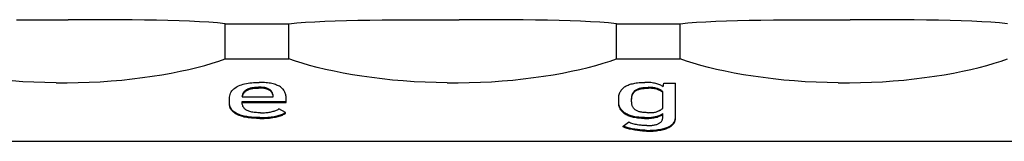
# Model space of a CAD drawing. Header units: millimetres. Extents: x -105 to 192, y -71 to 139.
# Tile 6 of 43: x 5.82 to 16.26, y 25.04 to 26.33. Entities that reach past the tile are written whole.
import ezdxf

# ---------------------------------------------------------------- set-up
doc = ezdxf.new("R2010")
doc.units = ezdxf.units.MM
doc.header["$LTSCALE"] = 1.5
doc.linetypes.add('PHL_THICK', pattern=[0])
doc.layers.add('PROJECTION', color=7, linetype='CONTINUOUS')

msp = doc.modelspace()

# ---------------------------------------------------------------- linework, layer by layer
at = {"layer": 'PROJECTION', "color": 7, "linetype": 'PHL_THICK'}
for p, q in [((5.781, 26.332), (5.917, 26.332)), ((5.917, 26.332), (6.054, 26.333)), ((6.054, 26.333), (6.192, 26.333)), ((6.192, 26.333), (6.33, 26.333)), ((6.467, 26.333), (6.33, 26.333)), ((6.604, 26.332), (6.467, 26.333)), ((6.74, 26.332), (6.604, 26.332)), ((6.873, 26.331), (6.74, 26.332)), ((7.008, 26.33), (6.873, 26.331)), ((7.139, 26.329), (7.008, 26.33)), ((9.532, 26.329), (9.663, 26.33)), ((9.663, 26.33), (9.798, 26.331)), ((9.798, 26.331), (9.931, 26.332)), ((9.931, 26.332), (10.067, 26.332)), ((10.067, 26.332), (10.204, 26.333)), ((10.204, 26.333), (10.342, 26.333)), ((10.342, 26.333), (10.48, 26.333)), ((10.617, 26.333), (10.48, 26.333)), ((10.754, 26.332), (10.617, 26.333)), ((10.89, 26.332), (10.754, 26.332)), ((11.023, 26.331), (10.89, 26.332)), ((11.158, 26.33), (11.023, 26.331)), ((11.289, 26.329), (11.158, 26.33)), ((13.682, 26.329), (13.813, 26.33)), ((13.813, 26.33), (13.948, 26.331)), ((13.948, 26.331), (14.081, 26.332)), ((14.081, 26.332), (14.217, 26.332)), ((14.217, 26.332), (14.354, 26.333)), ((14.354, 26.333), (14.492, 26.333)), ((14.492, 26.333), (14.63, 26.333)), ((14.767, 26.333), (14.63, 26.333)), ((14.904, 26.332), (14.767, 26.333)), ((15.04, 26.332), (14.904, 26.332)), ((15.173, 26.331), (15.04, 26.332)), ((15.308, 26.33), (15.173, 26.331)), ((15.439, 26.329), (15.308, 26.33)), ((7.266, 26.327), (7.139, 26.329)), ((7.389, 26.324), (7.266, 26.327)), ((7.507, 26.321), (7.389, 26.324)), ((7.618, 26.317), (7.507, 26.321)), ((7.724, 26.312), (7.618, 26.317)), ((7.822, 26.306), (7.724, 26.312)), ((7.914, 26.299), (7.822, 26.306)), ((7.998, 26.29), (7.914, 26.299)), ((7.998, 26.29), (8.436, 26.29)), ((7.998, 25.917), (7.998, 26.29)), ((8.436, 26.29), (8.475, 26.29)), ((8.475, 26.29), (8.515, 26.29)), ((8.515, 26.29), (8.554, 26.29)), ((8.554, 26.29), (8.594, 26.29)), ((8.594, 26.29), (8.634, 26.29)), ((8.634, 26.29), (8.673, 26.29)), ((8.673, 26.29), (8.757, 26.299)), ((8.673, 25.917), (8.673, 26.29)), ((8.757, 26.299), (8.849, 26.306)), ((8.849, 26.306), (8.947, 26.312)), ((8.947, 26.312), (9.053, 26.317)), ((9.053, 26.317), (9.165, 26.321)), ((9.165, 26.321), (9.282, 26.324)), ((9.282, 26.324), (9.405, 26.327)), ((9.405, 26.327), (9.532, 26.329)), ((11.416, 26.327), (11.289, 26.329)), ((11.539, 26.324), (11.416, 26.327)), ((11.657, 26.321), (11.539, 26.324)), ((11.768, 26.317), (11.657, 26.321)), ((11.874, 26.312), (11.768, 26.317)), ((11.972, 26.306), (11.874, 26.312)), ((12.064, 26.299), (11.972, 26.306)), ((12.148, 26.29), (12.064, 26.299)), ((12.148, 26.29), (12.586, 26.29)), ((12.148, 25.917), (12.148, 26.29)), ((12.586, 26.29), (12.625, 26.29)), ((12.625, 26.29), (12.665, 26.29)), ((12.665, 26.29), (12.704, 26.29)), ((12.704, 26.29), (12.744, 26.29)), ((12.744, 26.29), (12.784, 26.29)), ((12.784, 26.29), (12.823, 26.29)), ((12.823, 26.29), (12.907, 26.299)), ((12.823, 25.917), (12.823, 26.29)), ((12.907, 26.299), (12.999, 26.306)), ((12.999, 26.306), (13.097, 26.312)), ((13.097, 26.312), (13.203, 26.317)), ((13.203, 26.317), (13.315, 26.321)), ((13.315, 26.321), (13.432, 26.324)), ((13.432, 26.324), (13.555, 26.327)), ((13.555, 26.327), (13.682, 26.329)), ((15.566, 26.327), (15.439, 26.329)), ((15.689, 26.324), (15.566, 26.327)), ((15.807, 26.321), (15.689, 26.324)), ((15.918, 26.317), (15.807, 26.321)), ((16.024, 26.312), (15.918, 26.317)), ((16.122, 26.306), (16.024, 26.312)), ((16.214, 26.299), (16.122, 26.306)), ((16.298, 26.29), (16.214, 26.299)), ((7.93, 25.894), (7.998, 25.917)), ((7.998, 25.917), (8.436, 25.917)), ((8.436, 25.917), (8.475, 25.917)), ((8.475, 25.917), (8.515, 25.917)), ((8.515, 25.917), (8.554, 25.917)), ((8.554, 25.917), (8.594, 25.917)), ((8.594, 25.917), (8.634, 25.917)), ((8.634, 25.917), (8.673, 25.917)), ((8.741, 25.894), (8.673, 25.917)), ((12.08, 25.894), (12.148, 25.917)), ((12.148, 25.917), (12.586, 25.917)), ((12.586, 25.917), (12.625, 25.917)), ((12.625, 25.917), (12.665, 25.917)), ((12.665, 25.917), (12.704, 25.917)), ((12.704, 25.917), (12.744, 25.917)), ((12.744, 25.917), (12.784, 25.917)), ((12.784, 25.917), (12.823, 25.917)), ((12.891, 25.894), (12.823, 25.917)), ((16.23, 25.894), (16.298, 25.917)), ((7.519, 25.787), (7.61, 25.807)), ((7.61, 25.807), (7.697, 25.828)), ((7.697, 25.828), (7.78, 25.849)), ((7.78, 25.849), (7.857, 25.871)), ((7.857, 25.871), (7.93, 25.894)), ((8.814, 25.871), (8.741, 25.894)), ((8.892, 25.849), (8.814, 25.871)), ((8.974, 25.828), (8.892, 25.849)), ((9.061, 25.807), (8.974, 25.828)), ((9.152, 25.787), (9.061, 25.807)), ((11.669, 25.787), (11.76, 25.807)), ((11.76, 25.807), (11.847, 25.828)), ((11.847, 25.828), (11.93, 25.849)), ((11.93, 25.849), (12.007, 25.871)), ((12.007, 25.871), (12.08, 25.894)), ((12.964, 25.871), (12.891, 25.894)), ((13.042, 25.849), (12.964, 25.871)), ((13.124, 25.828), (13.042, 25.849)), ((13.211, 25.807), (13.124, 25.828)), ((13.302, 25.787), (13.211, 25.807)), ((15.819, 25.787), (15.91, 25.807)), ((15.91, 25.807), (15.997, 25.828)), ((15.997, 25.828), (16.08, 25.849)), ((16.08, 25.849), (16.157, 25.871)), ((16.157, 25.871), (16.23, 25.894)), ((6.898, 25.694), (7.009, 25.706)), ((7.009, 25.706), (7.118, 25.719)), ((7.118, 25.719), (7.223, 25.734)), ((7.223, 25.734), (7.325, 25.75)), ((7.325, 25.75), (7.424, 25.768)), ((7.424, 25.768), (7.519, 25.787)), ((9.247, 25.768), (9.152, 25.787)), ((9.346, 25.75), (9.247, 25.768)), ((9.448, 25.734), (9.346, 25.75)), ((9.554, 25.719), (9.448, 25.734)), ((9.662, 25.706), (9.554, 25.719)), ((9.773, 25.694), (9.662, 25.706)), ((11.048, 25.694), (11.159, 25.706)), ((11.159, 25.706), (11.268, 25.719)), ((11.268, 25.719), (11.373, 25.734)), ((11.373, 25.734), (11.475, 25.75)), ((11.475, 25.75), (11.574, 25.768)), ((11.574, 25.768), (11.669, 25.787)), ((13.397, 25.768), (13.302, 25.787)), ((13.496, 25.75), (13.397, 25.768)), ((13.598, 25.734), (13.496, 25.75)), ((13.704, 25.719), (13.598, 25.734)), ((13.812, 25.706), (13.704, 25.719)), ((13.923, 25.694), (13.812, 25.706)), ((15.198, 25.694), (15.309, 25.706)), ((15.309, 25.706), (15.418, 25.719)), ((15.418, 25.719), (15.523, 25.734)), ((15.523, 25.734), (15.625, 25.75)), ((15.625, 25.75), (15.724, 25.768)), ((15.724, 25.768), (15.819, 25.787)), ((5.85, 25.676), (5.736, 25.684)), ((5.967, 25.67), (5.85, 25.676)), ((6.084, 25.666), (5.967, 25.67)), ((6.202, 25.664), (6.084, 25.666)), ((6.202, 25.664), (6.32, 25.664)), ((6.32, 25.664), (6.437, 25.666)), ((6.437, 25.666), (6.554, 25.67)), ((6.554, 25.67), (6.671, 25.676)), ((6.671, 25.676), (6.785, 25.684)), ((6.785, 25.684), (6.898, 25.694)), ((8.078, 25.589), (8.088, 25.599)), ((8.088, 25.599), (8.099, 25.608)), ((8.099, 25.608), (8.112, 25.617)), ((8.112, 25.617), (8.125, 25.625)), ((8.125, 25.625), (8.139, 25.632)), ((8.139, 25.632), (8.154, 25.638)), ((8.154, 25.638), (8.17, 25.644)), ((8.17, 25.644), (8.186, 25.649)), ((8.186, 25.649), (8.203, 25.654)), ((8.203, 25.654), (8.221, 25.658)), ((8.221, 25.658), (8.24, 25.661)), ((8.228, 25.595), (8.235, 25.599)), ((8.235, 25.599), (8.242, 25.602)), ((8.24, 25.661), (8.259, 25.663)), ((8.242, 25.602), (8.249, 25.605)), ((8.249, 25.605), (8.257, 25.608)), ((8.254, 25.597), (8.262, 25.6)), ((8.257, 25.608), (8.265, 25.61)), ((8.259, 25.663), (8.278, 25.665)), ((8.262, 25.6), (8.271, 25.602)), ((8.265, 25.61), (8.274, 25.612)), ((8.271, 25.602), (8.28, 25.603)), ((8.274, 25.612), (8.282, 25.613)), ((8.278, 25.665), (8.297, 25.667)), ((8.28, 25.603), (8.289, 25.605)), ((8.282, 25.613), (8.291, 25.615)), ((8.289, 25.605), (8.299, 25.606)), ((8.291, 25.615), (8.301, 25.616)), ((8.297, 25.667), (8.317, 25.668)), ((8.299, 25.606), (8.309, 25.607)), ((8.301, 25.616), (8.31, 25.617)), ((8.309, 25.607), (8.319, 25.608)), ((8.31, 25.617), (8.32, 25.617)), ((8.317, 25.668), (8.337, 25.669)), ((8.319, 25.608), (8.329, 25.608)), ((8.32, 25.617), (8.33, 25.618)), ((8.329, 25.608), (8.339, 25.609)), ((8.33, 25.618), (8.34, 25.618)), ((8.337, 25.669), (8.357, 25.669)), ((8.339, 25.609), (8.35, 25.609)), ((8.34, 25.618), (8.35, 25.618)), ((8.365, 25.618), (8.35, 25.618)), ((8.35, 25.609), (8.35, 25.618)), ((8.366, 25.609), (8.35, 25.609)), ((8.377, 25.669), (8.357, 25.669)), ((8.379, 25.617), (8.365, 25.618)), ((8.38, 25.608), (8.366, 25.609)), ((8.396, 25.668), (8.377, 25.669)), ((8.393, 25.616), (8.379, 25.617)), ((8.394, 25.607), (8.38, 25.608)), ((8.405, 25.615), (8.393, 25.616)), ((8.407, 25.605), (8.394, 25.607)), ((8.414, 25.667), (8.396, 25.668)), ((8.417, 25.613), (8.405, 25.615)), ((8.419, 25.603), (8.407, 25.605)), ((8.431, 25.665), (8.414, 25.667)), ((8.427, 25.611), (8.417, 25.613)), ((8.429, 25.601), (8.419, 25.603)), ((8.437, 25.608), (8.427, 25.611)), ((8.439, 25.598), (8.429, 25.601)), ((8.447, 25.664), (8.431, 25.665)), ((8.446, 25.605), (8.437, 25.608)), ((8.448, 25.595), (8.439, 25.598)), ((8.454, 25.602), (8.446, 25.605)), ((8.463, 25.662), (8.447, 25.664)), ((8.461, 25.598), (8.454, 25.602)), ((8.468, 25.594), (8.461, 25.598)), ((8.478, 25.659), (8.463, 25.662)), ((8.492, 25.656), (8.478, 25.659)), ((8.506, 25.653), (8.492, 25.656)), ((8.518, 25.649), (8.506, 25.653)), ((8.531, 25.646), (8.518, 25.649)), ((8.542, 25.641), (8.531, 25.646)), ((8.553, 25.637), (8.542, 25.641)), ((8.563, 25.632), (8.553, 25.637)), ((8.573, 25.627), (8.563, 25.632)), ((8.582, 25.621), (8.573, 25.627)), ((8.59, 25.615), (8.582, 25.621)), ((8.598, 25.609), (8.59, 25.615)), ((8.605, 25.602), (8.598, 25.609)), ((8.611, 25.596), (8.605, 25.602)), ((9.886, 25.684), (9.773, 25.694)), ((10, 25.676), (9.886, 25.684)), ((10.117, 25.67), (10, 25.676)), ((10.234, 25.666), (10.117, 25.67)), ((10.352, 25.664), (10.234, 25.666)), ((10.352, 25.664), (10.47, 25.664)), ((10.47, 25.664), (10.587, 25.666)), ((10.587, 25.666), (10.704, 25.67)), ((10.704, 25.67), (10.821, 25.676)), ((10.821, 25.676), (10.935, 25.684)), ((10.935, 25.684), (11.048, 25.694)), ((12.204, 25.593), (12.211, 25.6)), ((12.211, 25.6), (12.218, 25.607)), ((12.218, 25.607), (12.225, 25.613)), ((12.225, 25.613), (12.234, 25.62)), ((12.234, 25.62), (12.242, 25.625)), ((12.242, 25.625), (12.252, 25.631)), ((12.252, 25.631), (12.262, 25.636)), ((12.262, 25.636), (12.272, 25.64)), ((12.272, 25.64), (12.283, 25.645)), ((12.283, 25.645), (12.295, 25.649)), ((12.295, 25.649), (12.306, 25.652)), ((12.306, 25.652), (12.319, 25.655)), ((12.319, 25.655), (12.332, 25.658)), ((12.332, 25.658), (12.345, 25.661)), ((12.345, 25.661), (12.359, 25.663)), ((12.359, 25.663), (12.373, 25.665)), ((12.363, 25.595), (12.37, 25.598)), ((12.37, 25.598), (12.377, 25.601)), ((12.373, 25.665), (12.388, 25.666)), ((12.377, 25.601), (12.384, 25.604)), ((12.384, 25.604), (12.393, 25.606)), ((12.388, 25.666), (12.403, 25.667)), ((12.393, 25.606), (12.401, 25.608)), ((12.393, 25.597), (12.401, 25.599)), ((12.401, 25.608), (12.411, 25.61)), ((12.401, 25.599), (12.411, 25.601)), ((12.403, 25.667), (12.419, 25.668)), ((12.411, 25.61), (12.42, 25.612)), ((12.411, 25.601), (12.42, 25.603)), ((12.419, 25.668), (12.435, 25.669)), ((12.42, 25.612), (12.43, 25.613)), ((12.42, 25.603), (12.43, 25.604)), ((12.43, 25.613), (12.441, 25.615)), ((12.43, 25.604), (12.441, 25.605)), ((12.435, 25.669), (12.451, 25.669)), ((12.441, 25.615), (12.452, 25.615)), ((12.441, 25.605), (12.452, 25.606)), ((12.468, 25.669), (12.451, 25.669)), ((12.452, 25.615), (12.464, 25.616)), ((12.452, 25.606), (12.464, 25.607)), ((12.464, 25.616), (12.476, 25.616)), ((12.464, 25.607), (12.476, 25.607)), ((12.484, 25.668), (12.468, 25.669)), ((12.476, 25.616), (12.488, 25.617)), ((12.476, 25.607), (12.488, 25.607)), ((12.499, 25.667), (12.484, 25.668)), ((12.501, 25.616), (12.488, 25.617)), ((12.501, 25.607), (12.488, 25.607)), ((12.513, 25.666), (12.499, 25.667)), ((12.513, 25.616), (12.501, 25.616)), ((12.513, 25.606), (12.501, 25.607)), ((12.527, 25.664), (12.513, 25.666)), ((12.524, 25.615), (12.513, 25.616)), ((12.524, 25.605), (12.513, 25.606)), ((12.535, 25.614), (12.524, 25.615)), ((12.535, 25.604), (12.524, 25.605)), ((12.541, 25.662), (12.527, 25.664)), ((12.546, 25.612), (12.535, 25.614)), ((12.546, 25.603), (12.535, 25.604)), ((12.553, 25.66), (12.541, 25.662)), ((12.556, 25.61), (12.546, 25.612)), ((12.556, 25.601), (12.546, 25.603)), ((12.565, 25.657), (12.553, 25.66)), ((12.566, 25.608), (12.556, 25.61)), ((12.566, 25.599), (12.556, 25.601)), ((12.577, 25.654), (12.565, 25.657)), ((12.575, 25.605), (12.566, 25.608)), ((12.575, 25.596), (12.566, 25.599)), ((12.583, 25.603), (12.575, 25.605)), ((12.588, 25.65), (12.577, 25.654)), ((12.591, 25.599), (12.583, 25.603)), ((12.598, 25.646), (12.588, 25.65)), ((12.599, 25.596), (12.591, 25.599)), ((12.609, 25.642), (12.598, 25.646)), ((12.618, 25.638), (12.609, 25.642)), ((12.628, 25.633), (12.618, 25.638)), ((12.637, 25.627), (12.628, 25.633)), ((12.645, 25.622), (12.637, 25.627)), ((12.645, 25.622), (12.651, 25.662)), ((12.651, 25.662), (12.775, 25.662)), ((12.775, 25.29), (12.775, 25.662)), ((14.036, 25.684), (13.923, 25.694)), ((14.15, 25.676), (14.036, 25.684)), ((14.267, 25.67), (14.15, 25.676)), ((14.384, 25.666), (14.267, 25.67)), ((14.502, 25.664), (14.384, 25.666)), ((14.502, 25.664), (14.62, 25.664)), ((14.62, 25.664), (14.737, 25.666)), ((14.737, 25.666), (14.854, 25.67)), ((14.854, 25.67), (14.971, 25.676)), ((14.971, 25.676), (15.085, 25.684)), ((15.085, 25.684), (15.198, 25.694)), ((8.041, 25.497), (8.042, 25.513)), ((8.041, 25.447), (8.041, 25.497)), ((8.042, 25.513), (8.044, 25.527)), ((8.044, 25.527), (8.048, 25.541)), ((8.048, 25.541), (8.053, 25.555)), ((8.053, 25.555), (8.06, 25.567)), ((8.06, 25.567), (8.068, 25.578)), ((8.068, 25.578), (8.078, 25.589)), ((8.178, 25.515), (8.179, 25.524)), ((8.178, 25.515), (8.506, 25.515)), ((8.179, 25.524), (8.181, 25.532)), ((8.179, 25.515), (8.181, 25.524)), ((8.181, 25.532), (8.183, 25.54)), ((8.181, 25.524), (8.183, 25.532)), ((8.183, 25.54), (8.185, 25.547)), ((8.183, 25.532), (8.186, 25.539)), ((8.185, 25.547), (8.188, 25.554)), ((8.186, 25.539), (8.189, 25.546)), ((8.188, 25.554), (8.192, 25.561)), ((8.189, 25.546), (8.193, 25.553)), ((8.192, 25.561), (8.196, 25.567)), ((8.193, 25.553), (8.197, 25.559)), ((8.196, 25.567), (8.2, 25.573)), ((8.197, 25.559), (8.202, 25.565)), ((8.2, 25.573), (8.205, 25.578)), ((8.202, 25.565), (8.207, 25.57)), ((8.205, 25.578), (8.21, 25.583)), ((8.207, 25.57), (8.213, 25.575)), ((8.21, 25.583), (8.216, 25.587)), ((8.213, 25.575), (8.219, 25.58)), ((8.216, 25.587), (8.222, 25.592)), ((8.219, 25.58), (8.225, 25.584)), ((8.222, 25.592), (8.228, 25.595)), ((8.225, 25.584), (8.232, 25.588)), ((8.232, 25.588), (8.239, 25.591)), ((8.239, 25.591), (8.246, 25.594)), ((8.246, 25.594), (8.254, 25.597)), ((8.456, 25.591), (8.448, 25.595)), ((8.464, 25.587), (8.456, 25.591)), ((8.47, 25.583), (8.464, 25.587)), ((8.474, 25.589), (8.468, 25.594)), ((8.476, 25.578), (8.47, 25.583)), ((8.479, 25.585), (8.474, 25.589)), ((8.481, 25.573), (8.476, 25.578)), ((8.484, 25.58), (8.479, 25.585)), ((8.486, 25.568), (8.481, 25.573)), ((8.488, 25.575), (8.484, 25.58)), ((8.49, 25.562), (8.486, 25.568)), ((8.492, 25.569), (8.488, 25.575)), ((8.494, 25.556), (8.49, 25.562)), ((8.495, 25.563), (8.492, 25.569)), ((8.497, 25.55), (8.494, 25.556)), ((8.498, 25.557), (8.495, 25.563)), ((8.5, 25.543), (8.497, 25.55)), ((8.5, 25.551), (8.498, 25.557)), ((8.503, 25.544), (8.5, 25.551)), ((8.502, 25.537), (8.5, 25.543)), ((8.504, 25.53), (8.502, 25.537)), ((8.504, 25.537), (8.503, 25.544)), ((8.505, 25.53), (8.504, 25.537)), ((8.505, 25.523), (8.504, 25.53)), ((8.506, 25.523), (8.505, 25.53)), ((8.506, 25.515), (8.505, 25.523)), ((8.506, 25.515), (8.506, 25.523)), ((8.617, 25.588), (8.611, 25.596)), ((8.622, 25.581), (8.617, 25.588)), ((8.627, 25.573), (8.622, 25.581)), ((8.631, 25.565), (8.627, 25.573)), ((8.634, 25.556), (8.631, 25.565)), ((8.637, 25.548), (8.634, 25.556)), ((8.639, 25.538), (8.637, 25.548)), ((8.641, 25.529), (8.639, 25.538)), ((8.642, 25.519), (8.641, 25.529)), ((8.643, 25.509), (8.642, 25.519)), ((8.643, 25.499), (8.643, 25.509)), ((8.643, 25.455), (8.643, 25.499)), ((12.172, 25.498), (12.173, 25.51)), ((12.172, 25.455), (12.172, 25.498)), ((12.173, 25.51), (12.174, 25.52)), ((12.174, 25.52), (12.175, 25.531)), ((12.175, 25.531), (12.178, 25.541)), ((12.178, 25.541), (12.18, 25.551)), ((12.18, 25.551), (12.184, 25.56)), ((12.184, 25.56), (12.188, 25.569)), ((12.188, 25.569), (12.193, 25.577)), ((12.193, 25.577), (12.198, 25.585)), ((12.198, 25.585), (12.204, 25.593)), ((12.309, 25.498), (12.31, 25.506)), ((12.309, 25.465), (12.309, 25.498)), ((12.309, 25.489), (12.31, 25.497)), ((12.31, 25.514), (12.311, 25.521)), ((12.31, 25.506), (12.31, 25.514)), ((12.31, 25.505), (12.311, 25.512)), ((12.31, 25.497), (12.31, 25.505)), ((12.311, 25.521), (12.312, 25.528)), ((12.311, 25.512), (12.312, 25.519)), ((12.312, 25.528), (12.314, 25.535)), ((12.312, 25.519), (12.314, 25.526)), ((12.314, 25.535), (12.316, 25.542)), ((12.314, 25.526), (12.316, 25.532)), ((12.316, 25.542), (12.318, 25.548)), ((12.316, 25.532), (12.318, 25.538)), ((12.318, 25.548), (12.321, 25.554)), ((12.318, 25.538), (12.321, 25.544)), ((12.321, 25.554), (12.324, 25.56)), ((12.321, 25.544), (12.324, 25.55)), ((12.324, 25.56), (12.328, 25.565)), ((12.324, 25.55), (12.328, 25.555)), ((12.328, 25.565), (12.332, 25.57)), ((12.328, 25.555), (12.332, 25.561)), ((12.332, 25.57), (12.336, 25.575)), ((12.332, 25.561), (12.336, 25.565)), ((12.336, 25.575), (12.34, 25.579)), ((12.336, 25.565), (12.34, 25.57)), ((12.34, 25.579), (12.345, 25.584)), ((12.34, 25.57), (12.345, 25.574)), ((12.345, 25.584), (12.351, 25.588)), ((12.345, 25.574), (12.351, 25.578)), ((12.351, 25.588), (12.357, 25.591)), ((12.351, 25.578), (12.357, 25.582)), ((12.357, 25.591), (12.363, 25.595)), ((12.357, 25.582), (12.363, 25.585)), ((12.363, 25.585), (12.37, 25.589)), ((12.37, 25.589), (12.377, 25.592)), ((12.377, 25.592), (12.384, 25.594)), ((12.384, 25.594), (12.393, 25.597)), ((12.583, 25.593), (12.575, 25.596)), ((12.591, 25.59), (12.583, 25.593)), ((12.599, 25.587), (12.591, 25.59)), ((12.607, 25.593), (12.599, 25.596)), ((12.607, 25.583), (12.599, 25.587)), ((12.614, 25.589), (12.607, 25.593)), ((12.614, 25.579), (12.607, 25.583)), ((12.621, 25.585), (12.614, 25.589)), ((12.621, 25.576), (12.614, 25.579)), ((12.627, 25.581), (12.621, 25.585)), ((12.627, 25.572), (12.621, 25.576)), ((12.633, 25.577), (12.627, 25.581)), ((12.633, 25.567), (12.627, 25.572)), ((12.639, 25.572), (12.633, 25.577)), ((12.639, 25.563), (12.633, 25.567)), ((12.639, 25.392), (12.639, 25.572)), ((8.041, 25.446), (8.041, 25.456)), ((8.041, 25.436), (8.041, 25.447)), ((8.043, 25.436), (8.041, 25.446)), ((8.043, 25.426), (8.041, 25.436)), ((8.044, 25.426), (8.043, 25.436)), ((8.044, 25.417), (8.043, 25.426)), ((8.047, 25.417), (8.044, 25.426)), ((8.047, 25.407), (8.044, 25.417)), ((8.05, 25.408), (8.047, 25.417)), ((8.05, 25.398), (8.047, 25.407)), ((8.055, 25.399), (8.05, 25.408)), ((8.055, 25.39), (8.05, 25.398)), ((8.06, 25.391), (8.055, 25.399)), ((8.06, 25.381), (8.055, 25.39)), ((8.065, 25.383), (8.06, 25.391)), ((8.177, 25.465), (8.643, 25.465)), ((8.177, 25.456), (8.177, 25.465)), ((8.177, 25.447), (8.177, 25.456)), ((8.177, 25.455), (8.643, 25.455)), ((8.178, 25.439), (8.177, 25.447)), ((8.18, 25.431), (8.178, 25.439)), ((8.182, 25.423), (8.18, 25.431)), ((8.185, 25.415), (8.182, 25.423)), ((8.188, 25.408), (8.185, 25.415)), ((8.193, 25.402), (8.188, 25.408)), ((8.197, 25.396), (8.193, 25.402)), ((8.203, 25.39), (8.197, 25.396)), ((8.209, 25.384), (8.203, 25.39)), ((12.173, 25.454), (12.172, 25.465)), ((12.173, 25.445), (12.172, 25.455)), ((12.174, 25.444), (12.173, 25.454)), ((12.174, 25.434), (12.173, 25.445)), ((12.175, 25.434), (12.174, 25.444)), ((12.175, 25.424), (12.174, 25.434)), ((12.178, 25.424), (12.175, 25.434)), ((12.178, 25.414), (12.175, 25.424)), ((12.18, 25.415), (12.178, 25.424)), ((12.18, 25.405), (12.178, 25.414)), ((12.184, 25.406), (12.18, 25.415)), ((12.184, 25.396), (12.18, 25.405)), ((12.188, 25.397), (12.184, 25.406)), ((12.188, 25.388), (12.184, 25.396)), ((12.193, 25.389), (12.188, 25.397)), ((12.198, 25.381), (12.193, 25.389)), ((12.31, 25.457), (12.309, 25.465)), ((12.31, 25.449), (12.31, 25.457)), ((12.311, 25.441), (12.31, 25.449)), ((12.313, 25.434), (12.311, 25.441)), ((12.314, 25.427), (12.313, 25.434)), ((12.316, 25.42), (12.314, 25.427)), ((12.319, 25.414), (12.316, 25.42)), ((12.322, 25.408), (12.319, 25.414)), ((12.325, 25.402), (12.322, 25.408)), ((12.329, 25.396), (12.325, 25.402)), ((12.333, 25.391), (12.329, 25.396)), ((12.338, 25.386), (12.333, 25.391)), ((12.634, 25.388), (12.639, 25.392)), ((8.065, 25.373), (8.06, 25.381)), ((8.072, 25.375), (8.065, 25.383)), ((8.072, 25.366), (8.065, 25.373)), ((8.078, 25.368), (8.072, 25.375)), ((8.078, 25.359), (8.072, 25.366)), ((8.086, 25.361), (8.078, 25.368)), ((8.086, 25.352), (8.078, 25.359)), ((8.094, 25.355), (8.086, 25.361)), ((8.094, 25.345), (8.086, 25.352)), ((8.103, 25.349), (8.094, 25.355)), ((8.103, 25.339), (8.094, 25.345)), ((8.113, 25.343), (8.103, 25.349)), ((8.113, 25.333), (8.103, 25.339)), ((8.123, 25.337), (8.113, 25.343)), ((8.123, 25.328), (8.113, 25.333)), ((8.134, 25.332), (8.123, 25.337)), ((8.134, 25.323), (8.123, 25.328)), ((8.146, 25.328), (8.134, 25.332)), ((8.146, 25.318), (8.134, 25.323)), ((8.158, 25.323), (8.146, 25.328)), ((8.158, 25.314), (8.146, 25.318)), ((8.17, 25.319), (8.158, 25.323)), ((8.17, 25.31), (8.158, 25.314)), ((8.183, 25.315), (8.17, 25.319)), ((8.183, 25.306), (8.17, 25.31)), ((8.197, 25.312), (8.183, 25.315)), ((8.197, 25.302), (8.183, 25.306)), ((8.212, 25.309), (8.197, 25.312)), ((8.212, 25.299), (8.197, 25.302)), ((8.216, 25.379), (8.209, 25.384)), ((8.227, 25.306), (8.212, 25.309)), ((8.227, 25.297), (8.212, 25.299)), ((8.223, 25.375), (8.216, 25.379)), ((8.231, 25.37), (8.223, 25.375)), ((8.242, 25.304), (8.227, 25.306)), ((8.242, 25.294), (8.227, 25.297)), ((8.239, 25.367), (8.231, 25.37)), ((8.249, 25.363), (8.239, 25.367)), ((8.258, 25.301), (8.242, 25.304)), ((8.258, 25.292), (8.242, 25.294)), ((8.258, 25.36), (8.249, 25.363)), ((8.269, 25.357), (8.258, 25.36)), ((8.275, 25.3), (8.258, 25.301)), ((8.275, 25.29), (8.258, 25.292)), ((8.279, 25.354), (8.269, 25.357)), ((8.292, 25.298), (8.275, 25.3)), ((8.292, 25.289), (8.275, 25.29)), ((8.291, 25.352), (8.279, 25.354)), ((8.303, 25.35), (8.291, 25.352)), ((8.309, 25.297), (8.292, 25.298)), ((8.309, 25.288), (8.292, 25.289)), ((8.315, 25.349), (8.303, 25.35)), ((8.328, 25.296), (8.309, 25.297)), ((8.328, 25.287), (8.309, 25.288)), ((8.328, 25.348), (8.315, 25.349)), ((8.342, 25.347), (8.328, 25.348)), ((8.346, 25.296), (8.328, 25.296)), ((8.346, 25.286), (8.328, 25.287)), ((8.356, 25.346), (8.342, 25.347)), ((8.365, 25.296), (8.346, 25.296)), ((8.365, 25.286), (8.346, 25.286)), ((8.371, 25.346), (8.356, 25.346)), ((8.365, 25.296), (8.388, 25.296)), ((8.365, 25.286), (8.365, 25.296)), ((8.365, 25.286), (8.388, 25.286)), ((8.371, 25.346), (8.386, 25.346)), ((8.386, 25.346), (8.401, 25.346)), ((8.388, 25.296), (8.409, 25.297)), ((8.388, 25.286), (8.409, 25.287)), ((8.401, 25.346), (8.414, 25.347)), ((8.409, 25.297), (8.43, 25.298)), ((8.409, 25.287), (8.43, 25.288)), ((8.414, 25.347), (8.428, 25.348)), ((8.428, 25.348), (8.44, 25.349)), ((8.43, 25.298), (8.449, 25.299)), ((8.43, 25.288), (8.449, 25.29)), ((8.44, 25.349), (8.452, 25.351)), ((8.449, 25.299), (8.467, 25.301)), ((8.449, 25.29), (8.467, 25.291)), ((8.452, 25.351), (8.464, 25.353)), ((8.464, 25.353), (8.475, 25.355)), ((8.467, 25.301), (8.484, 25.303)), ((8.467, 25.291), (8.484, 25.294)), ((8.475, 25.355), (8.486, 25.357)), ((8.484, 25.303), (8.501, 25.305)), ((8.484, 25.294), (8.501, 25.296)), ((8.486, 25.357), (8.496, 25.36)), ((8.496, 25.36), (8.506, 25.363)), ((8.501, 25.305), (8.517, 25.308)), ((8.501, 25.296), (8.517, 25.299)), ((8.506, 25.363), (8.516, 25.365)), ((8.516, 25.365), (8.525, 25.369)), ((8.517, 25.308), (8.532, 25.311)), ((8.517, 25.299), (8.532, 25.301)), ((8.525, 25.369), (8.533, 25.372)), ((8.532, 25.311), (8.546, 25.314)), ((8.532, 25.301), (8.546, 25.305)), ((8.533, 25.372), (8.542, 25.375)), ((8.542, 25.375), (8.55, 25.379)), ((8.546, 25.314), (8.559, 25.317)), ((8.546, 25.305), (8.559, 25.308)), ((8.55, 25.379), (8.558, 25.383)), ((8.558, 25.383), (8.566, 25.387)), ((8.559, 25.317), (8.571, 25.321)), ((8.559, 25.308), (8.571, 25.312)), ((8.636, 25.35), (8.566, 25.387)), ((8.571, 25.321), (8.583, 25.325)), ((8.571, 25.312), (8.583, 25.315)), ((8.583, 25.325), (8.593, 25.329)), ((8.583, 25.315), (8.593, 25.319)), ((8.593, 25.329), (8.603, 25.333)), ((8.593, 25.319), (8.603, 25.323)), ((8.603, 25.333), (8.612, 25.337)), ((8.603, 25.323), (8.612, 25.327)), ((8.612, 25.337), (8.621, 25.341)), ((8.612, 25.327), (8.621, 25.332)), ((8.621, 25.341), (8.629, 25.345)), ((8.621, 25.332), (8.629, 25.336)), ((8.629, 25.345), (8.636, 25.35)), ((8.629, 25.336), (8.636, 25.34)), ((8.636, 25.34), (8.636, 25.35)), ((12.193, 25.379), (12.188, 25.388)), ((12.198, 25.371), (12.193, 25.379)), ((12.204, 25.373), (12.198, 25.381)), ((12.204, 25.364), (12.198, 25.371)), ((12.211, 25.366), (12.204, 25.373)), ((12.211, 25.357), (12.204, 25.364)), ((12.218, 25.359), (12.211, 25.366)), ((12.218, 25.35), (12.211, 25.357)), ((12.225, 25.353), (12.218, 25.359)), ((12.225, 25.343), (12.218, 25.35)), ((12.233, 25.347), (12.225, 25.353)), ((12.233, 25.337), (12.225, 25.343)), ((12.242, 25.341), (12.233, 25.347)), ((12.242, 25.332), (12.233, 25.337)), ((12.251, 25.336), (12.242, 25.341)), ((12.251, 25.326), (12.242, 25.332)), ((12.261, 25.331), (12.251, 25.336)), ((12.261, 25.321), (12.251, 25.326)), ((12.271, 25.326), (12.261, 25.331)), ((12.271, 25.316), (12.261, 25.321)), ((12.282, 25.321), (12.271, 25.326)), ((12.282, 25.312), (12.271, 25.316)), ((12.293, 25.317), (12.282, 25.321)), ((12.293, 25.308), (12.282, 25.312)), ((12.305, 25.314), (12.293, 25.317)), ((12.305, 25.304), (12.293, 25.308)), ((12.317, 25.31), (12.305, 25.314)), ((12.317, 25.301), (12.305, 25.304)), ((12.329, 25.307), (12.317, 25.31)), ((12.329, 25.298), (12.317, 25.301)), ((12.342, 25.305), (12.329, 25.307)), ((12.342, 25.295), (12.329, 25.298)), ((12.343, 25.382), (12.338, 25.386)), ((12.356, 25.302), (12.342, 25.305)), ((12.356, 25.293), (12.342, 25.295)), ((12.348, 25.378), (12.343, 25.382)), ((12.354, 25.374), (12.348, 25.378)), ((12.36, 25.37), (12.354, 25.374)), ((12.37, 25.3), (12.356, 25.302)), ((12.37, 25.291), (12.356, 25.293)), ((12.367, 25.367), (12.36, 25.37)), ((12.374, 25.364), (12.367, 25.367)), ((12.384, 25.299), (12.37, 25.3)), ((12.384, 25.289), (12.37, 25.291)), ((12.382, 25.361), (12.374, 25.364)), ((12.39, 25.358), (12.382, 25.361)), ((12.398, 25.297), (12.384, 25.299)), ((12.398, 25.288), (12.384, 25.289)), ((12.399, 25.356), (12.39, 25.358)), ((12.414, 25.296), (12.398, 25.297)), ((12.414, 25.287), (12.398, 25.288)), ((12.408, 25.354), (12.399, 25.356)), ((12.418, 25.352), (12.408, 25.354)), ((12.429, 25.296), (12.414, 25.296)), ((12.429, 25.286), (12.414, 25.287)), ((12.428, 25.351), (12.418, 25.352)), ((12.439, 25.349), (12.428, 25.351)), ((12.445, 25.296), (12.429, 25.296)), ((12.445, 25.286), (12.429, 25.286)), ((12.45, 25.349), (12.439, 25.349)), ((12.445, 25.296), (12.461, 25.296)), ((12.445, 25.286), (12.461, 25.286)), ((12.462, 25.348), (12.45, 25.349)), ((12.461, 25.296), (12.477, 25.296)), ((12.461, 25.286), (12.477, 25.287)), ((12.474, 25.347), (12.462, 25.348)), ((12.487, 25.347), (12.474, 25.347)), ((12.477, 25.296), (12.492, 25.297)), ((12.477, 25.287), (12.492, 25.287)), ((12.487, 25.347), (12.499, 25.348)), ((12.492, 25.297), (12.506, 25.298)), ((12.492, 25.287), (12.506, 25.288)), ((12.499, 25.348), (12.512, 25.348)), ((12.506, 25.298), (12.52, 25.299)), ((12.506, 25.288), (12.52, 25.29)), ((12.512, 25.348), (12.523, 25.349)), ((12.52, 25.299), (12.533, 25.301)), ((12.52, 25.29), (12.533, 25.292)), ((12.523, 25.349), (12.534, 25.35)), ((12.533, 25.301), (12.546, 25.303)), ((12.533, 25.292), (12.546, 25.294)), ((12.534, 25.35), (12.544, 25.351)), ((12.544, 25.351), (12.554, 25.353)), ((12.546, 25.303), (12.558, 25.306)), ((12.546, 25.294), (12.558, 25.296)), ((12.554, 25.353), (12.564, 25.355)), ((12.558, 25.306), (12.57, 25.309)), ((12.558, 25.296), (12.57, 25.299)), ((12.564, 25.355), (12.572, 25.358)), ((12.57, 25.309), (12.581, 25.312)), ((12.57, 25.299), (12.581, 25.302)), ((12.572, 25.358), (12.581, 25.36)), ((12.581, 25.36), (12.588, 25.363)), ((12.581, 25.312), (12.592, 25.315)), ((12.581, 25.302), (12.592, 25.306)), ((12.588, 25.363), (12.596, 25.366)), ((12.592, 25.315), (12.602, 25.319)), ((12.592, 25.306), (12.602, 25.31)), ((12.596, 25.366), (12.603, 25.369)), ((12.602, 25.319), (12.612, 25.323)), ((12.602, 25.31), (12.612, 25.314)), ((12.603, 25.369), (12.61, 25.373)), ((12.61, 25.373), (12.616, 25.376)), ((12.612, 25.323), (12.621, 25.328)), ((12.612, 25.314), (12.621, 25.318)), ((12.616, 25.376), (12.622, 25.38)), ((12.621, 25.328), (12.63, 25.333)), ((12.621, 25.318), (12.63, 25.323)), ((12.622, 25.38), (12.628, 25.384)), ((12.628, 25.384), (12.634, 25.388)), ((12.63, 25.333), (12.639, 25.338)), ((12.63, 25.323), (12.639, 25.328)), ((12.638, 25.283), (12.639, 25.289)), ((12.639, 25.296), (12.639, 25.338)), ((12.639, 25.289), (12.639, 25.296)), ((12.773, 25.28), (12.774, 25.289)), ((12.774, 25.289), (12.775, 25.299)), ((12.774, 25.28), (12.775, 25.29)), ((12.22, 25.206), (12.275, 25.247)), ((12.24, 25.197), (12.22, 25.206)), ((12.22, 25.197), (12.22, 25.206)), ((12.24, 25.188), (12.22, 25.197)), ((12.262, 25.19), (12.24, 25.197)), ((12.262, 25.18), (12.24, 25.188)), ((12.288, 25.183), (12.262, 25.19)), ((12.288, 25.174), (12.262, 25.18)), ((12.287, 25.242), (12.275, 25.247)), ((12.299, 25.238), (12.287, 25.242)), ((12.315, 25.177), (12.288, 25.183)), ((12.311, 25.233), (12.299, 25.238)), ((12.323, 25.23), (12.311, 25.233)), ((12.335, 25.227), (12.323, 25.23)), ((12.348, 25.224), (12.335, 25.227)), ((12.36, 25.221), (12.348, 25.224)), ((12.373, 25.219), (12.36, 25.221)), ((12.386, 25.217), (12.373, 25.219)), ((12.398, 25.215), (12.386, 25.217)), ((12.41, 25.214), (12.398, 25.215)), ((12.422, 25.212), (12.41, 25.214)), ((12.434, 25.212), (12.422, 25.212)), ((12.446, 25.211), (12.434, 25.212)), ((12.458, 25.211), (12.446, 25.211)), ((12.469, 25.211), (12.458, 25.211)), ((12.469, 25.211), (12.48, 25.211)), ((12.48, 25.211), (12.491, 25.211)), ((12.491, 25.211), (12.502, 25.212)), ((12.502, 25.212), (12.512, 25.213)), ((12.512, 25.213), (12.522, 25.213)), ((12.522, 25.213), (12.532, 25.215)), ((12.532, 25.215), (12.542, 25.216)), ((12.542, 25.216), (12.551, 25.218)), ((12.551, 25.218), (12.559, 25.219)), ((12.559, 25.219), (12.568, 25.221)), ((12.568, 25.221), (12.575, 25.224)), ((12.575, 25.224), (12.583, 25.226)), ((12.583, 25.226), (12.59, 25.229)), ((12.59, 25.229), (12.596, 25.232)), ((12.596, 25.232), (12.602, 25.235)), ((12.602, 25.235), (12.608, 25.239)), ((12.608, 25.239), (12.613, 25.243)), ((12.613, 25.243), (12.618, 25.247)), ((12.618, 25.247), (12.622, 25.251)), ((12.622, 25.251), (12.626, 25.256)), ((12.626, 25.256), (12.63, 25.26)), ((12.63, 25.26), (12.632, 25.266)), ((12.632, 25.266), (12.635, 25.271)), ((12.635, 25.271), (12.637, 25.277)), ((12.637, 25.277), (12.638, 25.283)), ((12.647, 25.179), (12.66, 25.183)), ((12.66, 25.183), (12.672, 25.187)), ((12.672, 25.187), (12.684, 25.191)), ((12.672, 25.177), (12.684, 25.182)), ((12.684, 25.191), (12.695, 25.196)), ((12.684, 25.182), (12.695, 25.186)), ((12.695, 25.196), (12.706, 25.201)), ((12.695, 25.186), (12.706, 25.191)), ((12.706, 25.201), (12.716, 25.206)), ((12.706, 25.191), (12.716, 25.197)), ((12.716, 25.206), (12.725, 25.212)), ((12.716, 25.197), (12.725, 25.202)), ((12.725, 25.212), (12.733, 25.218)), ((12.725, 25.202), (12.733, 25.208)), ((12.733, 25.218), (12.741, 25.224)), ((12.733, 25.208), (12.741, 25.215)), ((12.741, 25.224), (12.748, 25.231)), ((12.741, 25.215), (12.748, 25.222)), ((12.748, 25.231), (12.754, 25.238)), ((12.748, 25.222), (12.754, 25.229)), ((12.754, 25.238), (12.76, 25.246)), ((12.754, 25.229), (12.76, 25.236)), ((12.76, 25.246), (12.764, 25.254)), ((12.76, 25.236), (12.764, 25.244)), ((12.764, 25.254), (12.768, 25.262)), ((12.764, 25.244), (12.768, 25.253)), ((12.768, 25.262), (12.771, 25.271)), ((12.768, 25.253), (12.771, 25.261)), ((12.771, 25.271), (12.773, 25.28)), ((12.771, 25.261), (12.773, 25.27)), ((12.773, 25.27), (12.774, 25.28)), ((12.315, 25.168), (12.288, 25.174)), ((12.342, 25.172), (12.315, 25.177)), ((12.342, 25.163), (12.315, 25.168)), ((12.37, 25.168), (12.342, 25.172)), ((12.37, 25.159), (12.342, 25.163)), ((12.397, 25.165), (12.37, 25.168)), ((12.397, 25.156), (12.37, 25.159)), ((12.424, 25.163), (12.397, 25.165)), ((12.424, 25.153), (12.397, 25.156)), ((12.448, 25.161), (12.424, 25.163)), ((12.448, 25.152), (12.424, 25.153)), ((12.468, 25.16), (12.448, 25.161)), ((12.468, 25.151), (12.448, 25.152)), ((12.468, 25.16), (12.487, 25.16)), ((12.468, 25.151), (12.487, 25.151)), ((12.487, 25.16), (12.505, 25.161)), ((12.487, 25.151), (12.505, 25.151)), ((12.505, 25.161), (12.522, 25.162)), ((12.505, 25.151), (12.522, 25.152)), ((12.522, 25.162), (12.539, 25.163)), ((12.522, 25.152), (12.539, 25.153)), ((12.539, 25.163), (12.556, 25.164)), ((12.539, 25.153), (12.556, 25.155)), ((12.556, 25.164), (12.572, 25.166)), ((12.556, 25.155), (12.572, 25.156)), ((12.572, 25.166), (12.588, 25.168)), ((12.572, 25.156), (12.588, 25.158)), ((12.588, 25.168), (12.604, 25.17)), ((12.588, 25.158), (12.604, 25.161)), ((12.604, 25.17), (12.619, 25.173)), ((12.604, 25.161), (12.619, 25.163)), ((12.619, 25.173), (12.633, 25.176)), ((12.619, 25.163), (12.633, 25.166)), ((12.633, 25.176), (12.647, 25.179)), ((12.633, 25.166), (12.647, 25.17)), ((12.647, 25.17), (12.66, 25.173)), ((12.66, 25.173), (12.672, 25.177)), ((0.036, 25.045), (37.386, 25.045))]:
    msp.add_line(p, q, dxfattribs=at)

doc.saveas('drawing.dxf')
